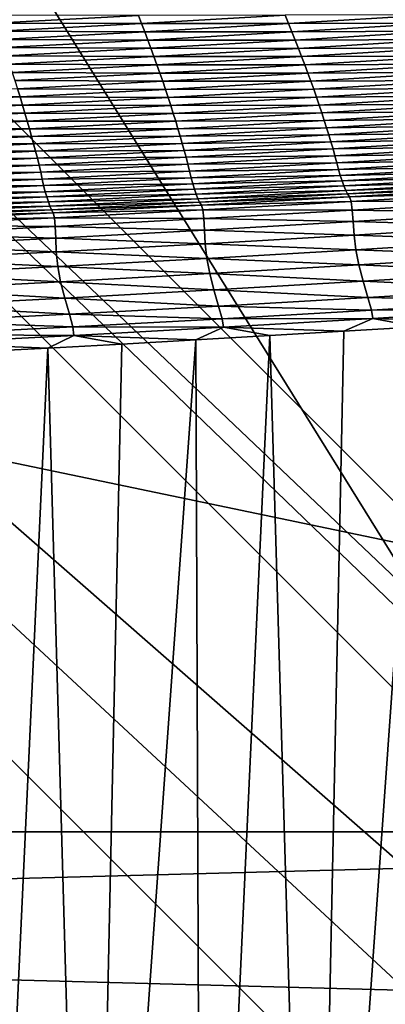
# Model space of a CAD drawing. Extents: x -65 to 446, y -88 to 1318.
# Tile 120 of 229: x 53 to 53.571, y -22.969 to -21.433. Entities that reach past the tile are written whole.
import ezdxf

# ---------------------------------------------------------------- set-up
doc = ezdxf.new("R2010")
doc.units = 0
doc.header["$LTSCALE"] = 65.185185
for name, color, linetype in [('1033', 7, 'CONTINUOUS'), ('1078', 7, 'CONTINUOUS'), ('1084', 7, 'CONTINUOUS'), ('1092', 7, 'CONTINUOUS'), ('1151', 7, 'CONTINUOUS'), ('1154', 7, 'CONTINUOUS'), ('1155', 7, 'CONTINUOUS'), ('1197', 7, 'CONTINUOUS'), ('1210', 7, 'CONTINUOUS'), ('1220', 7, 'CONTINUOUS'), ('1260', 7, 'CONTINUOUS'), ('1442', 7, 'CONTINUOUS'), ('1446', 7, 'CONTINUOUS'), ('1499', 7, 'CONTINUOUS'), ('1507', 7, 'CONTINUOUS'), ('1517', 7, 'CONTINUOUS'), ('1537', 7, 'CONTINUOUS'), ('1538', 7, 'CONTINUOUS'), ('922', 7, 'CONTINUOUS')]:
    doc.layers.add(name, color=color, linetype=linetype)

msp = doc.modelspace()

# ---------------------------------------------------------------- linework, layer by layer
at = {"layer": '1033', "color": 7, "linetype": 'CONTINUOUS'}
for points in [[(50.0001, -21.1, -14.45), (53.5, -24.6, -14.45), (50.0002, -21.6, -14.45), (50.0001, -21.1, -14.45)], [(50.0002, -21.6, -14.45), (53.5, -24.6, -14.45), (53, -24.6, -14.45), (50.0002, -21.6, -14.45)]]:
    msp.add_3dface(points, dxfattribs=at)
at = {"layer": '1078', "color": 7, "linetype": 'CONTINUOUS'}
msp.add_3dface([(49.9999, -21.1, -13.45), (53, -24.6, -13.45), (53.5, -24.6, -13.45), (49.9999, -21.1, -13.45)], dxfattribs=at)
at = {"layer": '1084', "color": 7, "linetype": 'CONTINUOUS'}
for points in [[(50, -16.5, 13.9), (50, -32.2574, 13.9), (59.8285, -32.3284, 9.8298), (50, -16.5, 13.9)], [(59.8288, -16.5, 9.8288), (50, -16.5, 13.9), (59.8285, -32.3284, 9.8298), (59.8288, -16.5, 9.8288)]]:
    msp.add_3dface(points, dxfattribs=at)
at = {"layer": '1092', "color": 7, "linetype": 'CONTINUOUS'}
for points in [[(49.9981, -18.6, -16), (55.2099, -21.624, -15.128), (50, -18.6, -17), (49.9981, -18.6, -16)], [(50, -18.6, -17), (55.2099, -21.624, -15.128), (56, -24.6, -17), (50, -18.6, -17)]]:
    msp.add_3dface(points, dxfattribs=at)
at = {"layer": '1151', "color": 7, "linetype": 'CONTINUOUS'}
msp.add_3dface([(50.0003, -19.6, -18), (55, -24.6, -18), (51.45, -23.2225, -18), (50.0003, -19.6, -18)], dxfattribs=at)
at = {"layer": '1154', "color": 7, "linetype": 'CONTINUOUS'}
for points in [[(50, -18.8929, -17.7071), (55.7071, -24.6, -17.7071), (50.0003, -19.6, -18), (50, -18.8929, -17.7071)], [(50.0003, -19.6, -18), (55.7071, -24.6, -17.7071), (55.3827, -24.6, -17.9239), (50.0003, -19.6, -18)], [(55, -24.6, -18), (50.0003, -19.6, -18), (55.3827, -24.6, -17.9239), (55, -24.6, -18)]]:
    msp.add_3dface(points, dxfattribs=at)
at = {"layer": '1155', "color": 7, "linetype": 'CONTINUOUS'}
for points in [[(50, -18.6, -17), (56, -24.6, -17), (50, -18.8929, -17.7071), (50, -18.6, -17)], [(56, -24.6, -17), (55.9239, -24.6, -17.3827), (50, -18.8929, -17.7071), (56, -24.6, -17)], [(55.9239, -24.6, -17.3827), (55.7071, -24.6, -17.7071), (50, -18.8929, -17.7071), (55.9239, -24.6, -17.3827)]]:
    msp.add_3dface(points, dxfattribs=at)
at = {"layer": '1197', "color": 7, "linetype": 'CONTINUOUS'}
for points in [[(49.9999, -21.1, -13.45), (53.5, -24.6, -13.45), (49.9998, -21.1, -12.6), (49.9999, -21.1, -13.45)], [(53.5, -24.6, -13.45), (53.5, -24.6, -12.1041), (49.9998, -21.1, -12.6), (53.5, -24.6, -13.45)]]:
    msp.add_3dface(points, dxfattribs=at)
at = {"layer": '1210', "color": 7, "linetype": 'CONTINUOUS'}
msp.add_3dface([(49.9999, -21.1, -15.95), (51.45, -23.2225, -15.95), (53.5, -24.6, -15.95), (49.9999, -21.1, -15.95)], dxfattribs=at)
at = {"layer": '1220', "color": 7, "linetype": 'CONTINUOUS'}
msp.add_3dface([(53.5, -24.6, -12.1041), (50.0003, -28.1, -12.6), (49.9998, -21.1, -12.6), (53.5, -24.6, -12.1041)], dxfattribs=at)
at = {"layer": '1260', "color": 7, "linetype": 'CONTINUOUS'}
for points in [[(49.9999, -21.1, -15.95), (53.5, -24.6, -15.95), (50.0001, -21.1, -14.45), (49.9999, -21.1, -15.95)], [(53.5, -24.6, -15.95), (53.5, -24.6, -14.45), (50.0001, -21.1, -14.45), (53.5, -24.6, -15.95)]]:
    msp.add_3dface(points, dxfattribs=at)
at = {"layer": '1442', "color": 7, "linetype": 'CONTINUOUS'}
for points in [[(53.1858, -21.4263, 15.8397), (52.9572, -21.4259, 15.8639), (52.9619, -21.4383, 15.8885), (53.1858, -21.4263, 15.8397)], [(53.1858, -21.4263, 15.8397), (52.9619, -21.4383, 15.8885), (53.1907, -21.4389, 15.8644), (53.1858, -21.4263, 15.8397)], [(53.4146, -21.4261, 15.8122), (53.1858, -21.4263, 15.8397), (53.1907, -21.4389, 15.8644), (53.4146, -21.4261, 15.8122)], [(53.4146, -21.4261, 15.8122), (53.1907, -21.4389, 15.8644), (53.4199, -21.4389, 15.8369), (53.4146, -21.4261, 15.8122)], [(53.6437, -21.4251, 15.7813), (53.4146, -21.4261, 15.8122), (53.4199, -21.4389, 15.8369), (53.6437, -21.4251, 15.7813)], [(53.6437, -21.4251, 15.7813), (53.4199, -21.4389, 15.8369), (53.6492, -21.4381, 15.806), (53.6437, -21.4251, 15.7813)], [(53.1907, -21.4389, 15.8644), (52.9619, -21.4383, 15.8885), (52.9665, -21.4509, 15.9129), (53.1907, -21.4389, 15.8644)], [(53.1907, -21.4389, 15.8644), (52.9665, -21.4509, 15.9129), (53.1956, -21.4517, 15.8889), (53.1907, -21.4389, 15.8644)], [(53.4199, -21.4389, 15.8369), (53.1907, -21.4389, 15.8644), (53.1956, -21.4517, 15.8889), (53.4199, -21.4389, 15.8369)], [(53.4199, -21.4389, 15.8369), (53.1956, -21.4517, 15.8889), (53.425, -21.4518, 15.8614), (53.4199, -21.4389, 15.8369)], [(53.6492, -21.4381, 15.806), (53.4199, -21.4389, 15.8369), (53.425, -21.4518, 15.8614), (53.6492, -21.4381, 15.806)], [(53.6492, -21.4381, 15.806), (53.425, -21.4518, 15.8614), (53.6547, -21.451, 15.8305), (53.6492, -21.4381, 15.806)], [(53.1956, -21.4517, 15.8889), (52.9665, -21.4509, 15.9129), (52.9711, -21.4636, 15.9371), (53.1956, -21.4517, 15.8889)], [(53.1956, -21.4517, 15.8889), (52.9711, -21.4636, 15.9371), (53.2005, -21.4646, 15.9131), (53.1956, -21.4517, 15.8889)], [(53.425, -21.4518, 15.8614), (53.1956, -21.4517, 15.8889), (53.2005, -21.4646, 15.9131), (53.425, -21.4518, 15.8614)], [(53.425, -21.4518, 15.8614), (53.2005, -21.4646, 15.9131), (53.4302, -21.4647, 15.8856), (53.425, -21.4518, 15.8614)], [(53.6547, -21.451, 15.8305), (53.425, -21.4518, 15.8614), (53.4302, -21.4647, 15.8856), (53.6547, -21.451, 15.8305)], [(53.6547, -21.451, 15.8305), (53.4302, -21.4647, 15.8856), (53.6601, -21.4639, 15.8546), (53.6547, -21.451, 15.8305)], [(53.2005, -21.4646, 15.9131), (52.9711, -21.4636, 15.9371), (52.9755, -21.4764, 15.961), (53.2005, -21.4646, 15.9131)], [(53.2005, -21.4646, 15.9131), (52.9755, -21.4764, 15.961), (53.2052, -21.4775, 15.9369), (53.2005, -21.4646, 15.9131)], [(53.4302, -21.4647, 15.8856), (53.2005, -21.4646, 15.9131), (53.2052, -21.4775, 15.9369), (53.4302, -21.4647, 15.8856)], [(53.4302, -21.4647, 15.8856), (53.2052, -21.4775, 15.9369), (53.4352, -21.4776, 15.9094), (53.4302, -21.4647, 15.8856)], [(53.6601, -21.4639, 15.8546), (53.4302, -21.4647, 15.8856), (53.4352, -21.4776, 15.9094), (53.6601, -21.4639, 15.8546)], [(53.6601, -21.4639, 15.8546), (53.4352, -21.4776, 15.9094), (53.6655, -21.4768, 15.8783), (53.6601, -21.4639, 15.8546)], [(53.2052, -21.4775, 15.9369), (52.9755, -21.4764, 15.961), (52.9799, -21.4893, 15.9845), (53.2052, -21.4775, 15.9369)], [(53.2052, -21.4775, 15.9369), (52.9799, -21.4893, 15.9845), (53.2099, -21.4904, 15.9604), (53.2052, -21.4775, 15.9369)], [(53.2099, -21.4904, 15.9604), (52.9799, -21.4893, 15.9845), (52.9843, -21.5022, 16.0075), (53.2099, -21.4904, 15.9604)], [(53.4352, -21.4776, 15.9094), (53.2052, -21.4775, 15.9369), (53.2099, -21.4904, 15.9604), (53.4352, -21.4776, 15.9094)], [(53.4352, -21.4776, 15.9094), (53.2099, -21.4904, 15.9604), (53.4402, -21.4905, 15.9327), (53.4352, -21.4776, 15.9094)], [(53.6655, -21.4768, 15.8783), (53.4352, -21.4776, 15.9094), (53.4402, -21.4905, 15.9327), (53.6655, -21.4768, 15.8783)], [(53.6655, -21.4768, 15.8783), (53.4402, -21.4905, 15.9327), (53.6707, -21.4896, 15.9014), (53.6655, -21.4768, 15.8783)], [(53.6707, -21.4896, 15.9014), (53.4402, -21.4905, 15.9327), (53.4451, -21.5033, 15.9555), (53.6707, -21.4896, 15.9014)], [(53.6707, -21.4896, 15.9014), (53.4451, -21.5033, 15.9555), (53.6758, -21.5024, 15.9239), (53.6707, -21.4896, 15.9014)], [(53.2099, -21.4904, 15.9604), (52.9843, -21.5022, 16.0075), (53.2146, -21.5032, 15.9834), (53.2099, -21.4904, 15.9604)], [(53.2146, -21.5032, 15.9834), (52.9843, -21.5022, 16.0075), (52.9886, -21.5151, 16.0301), (53.2146, -21.5032, 15.9834)], [(53.2146, -21.5032, 15.9834), (52.9886, -21.5151, 16.0301), (53.2191, -21.5161, 16.0058), (53.2146, -21.5032, 15.9834)], [(53.4402, -21.4905, 15.9327), (53.2099, -21.4904, 15.9604), (53.2146, -21.5032, 15.9834), (53.4402, -21.4905, 15.9327)], [(53.4402, -21.4905, 15.9327), (53.2146, -21.5032, 15.9834), (53.4451, -21.5033, 15.9555), (53.4402, -21.4905, 15.9327)], [(53.4451, -21.5033, 15.9555), (53.2146, -21.5032, 15.9834), (53.2191, -21.5161, 16.0058), (53.4451, -21.5033, 15.9555)], [(53.4451, -21.5033, 15.9555), (53.2191, -21.5161, 16.0058), (53.4499, -21.5161, 15.9777), (53.4451, -21.5033, 15.9555)], [(53.6758, -21.5024, 15.9239), (53.4451, -21.5033, 15.9555), (53.4499, -21.5161, 15.9777), (53.6758, -21.5024, 15.9239)], [(53.6758, -21.5024, 15.9239), (53.4499, -21.5161, 15.9777), (53.6808, -21.515, 15.9457), (53.6758, -21.5024, 15.9239)], [(53.2191, -21.5161, 16.0058), (52.9886, -21.5151, 16.0301), (52.9928, -21.5279, 16.0522), (53.2191, -21.5161, 16.0058)], [(53.2191, -21.5161, 16.0058), (52.9928, -21.5279, 16.0522), (53.2236, -21.5289, 16.0276), (53.2191, -21.5161, 16.0058)], [(53.4499, -21.5161, 15.9777), (53.2191, -21.5161, 16.0058), (53.2236, -21.5289, 16.0276), (53.4499, -21.5161, 15.9777)], [(53.4499, -21.5161, 15.9777), (53.2236, -21.5289, 16.0276), (53.4545, -21.5288, 15.9992), (53.4499, -21.5161, 15.9777)], [(53.6808, -21.515, 15.9457), (53.4499, -21.5161, 15.9777), (53.4545, -21.5288, 15.9992), (53.6808, -21.515, 15.9457)], [(53.6808, -21.515, 15.9457), (53.4545, -21.5288, 15.9992), (53.6857, -21.5276, 15.9667), (53.6808, -21.515, 15.9457)], [(53.2236, -21.5289, 16.0276), (52.9928, -21.5279, 16.0522), (52.9969, -21.5407, 16.0736), (53.2236, -21.5289, 16.0276)], [(53.2236, -21.5289, 16.0276), (52.9969, -21.5407, 16.0736), (53.2279, -21.5416, 16.0487), (53.2236, -21.5289, 16.0276)], [(53.4545, -21.5288, 15.9992), (53.2236, -21.5289, 16.0276), (53.2279, -21.5416, 16.0487), (53.4545, -21.5288, 15.9992)], [(53.4545, -21.5288, 15.9992), (53.2279, -21.5416, 16.0487), (53.4591, -21.5414, 16.0199), (53.4545, -21.5288, 15.9992)], [(53.6857, -21.5276, 15.9667), (53.4545, -21.5288, 15.9992), (53.4591, -21.5414, 16.0199), (53.6857, -21.5276, 15.9667)], [(53.6857, -21.5276, 15.9667), (53.4591, -21.5414, 16.0199), (53.6904, -21.54, 15.987), (53.6857, -21.5276, 15.9667)], [(52.9969, -21.5407, 16.0736), (52.77, -21.5517, 16.1156), (53.001, -21.5535, 16.0943), (52.9969, -21.5407, 16.0736)], [(53.2279, -21.5416, 16.0487), (52.9969, -21.5407, 16.0736), (53.001, -21.5535, 16.0943), (53.2279, -21.5416, 16.0487)], [(53.2279, -21.5416, 16.0487), (53.001, -21.5535, 16.0943), (53.2321, -21.5542, 16.0691), (53.2279, -21.5416, 16.0487)], [(53.4591, -21.5414, 16.0199), (53.2279, -21.5416, 16.0487), (53.2321, -21.5542, 16.0691), (53.4591, -21.5414, 16.0199)], [(53.4591, -21.5414, 16.0199), (53.2321, -21.5542, 16.0691), (53.4635, -21.5538, 16.0398), (53.4591, -21.5414, 16.0199)], [(53.6904, -21.54, 15.987), (53.4591, -21.5414, 16.0199), (53.4635, -21.5538, 16.0398), (53.6904, -21.54, 15.987)], [(53.6904, -21.54, 15.987), (53.4635, -21.5538, 16.0398), (53.6949, -21.5523, 16.0063), (53.6904, -21.54, 15.987)], [(53.001, -21.5535, 16.0943), (52.77, -21.5517, 16.1156), (52.7737, -21.5644, 16.1359), (53.001, -21.5535, 16.0943)], [(53.001, -21.5535, 16.0943), (52.7737, -21.5644, 16.1359), (53.0049, -21.5661, 16.1143), (53.001, -21.5535, 16.0943)], [(53.0049, -21.5661, 16.1143), (52.7737, -21.5644, 16.1359), (52.7773, -21.5771, 16.1555), (53.0049, -21.5661, 16.1143)], [(53.0049, -21.5661, 16.1143), (52.7773, -21.5771, 16.1555), (53.0087, -21.5786, 16.1334), (53.0049, -21.5661, 16.1143)], [(53.2321, -21.5542, 16.0691), (53.001, -21.5535, 16.0943), (53.0049, -21.5661, 16.1143), (53.2321, -21.5542, 16.0691)], [(53.2321, -21.5542, 16.0691), (53.0049, -21.5661, 16.1143), (53.2362, -21.5667, 16.0886), (53.2321, -21.5542, 16.0691)], [(53.2362, -21.5667, 16.0886), (53.0049, -21.5661, 16.1143), (53.0087, -21.5786, 16.1334), (53.2362, -21.5667, 16.0886)], [(53.2362, -21.5667, 16.0886), (53.0087, -21.5786, 16.1334), (53.2401, -21.579, 16.1073), (53.2362, -21.5667, 16.0886)], [(53.4635, -21.5538, 16.0398), (53.2321, -21.5542, 16.0691), (53.2362, -21.5667, 16.0886), (53.4635, -21.5538, 16.0398)], [(53.4635, -21.5538, 16.0398), (53.2362, -21.5667, 16.0886), (53.4677, -21.5661, 16.0588), (53.4635, -21.5538, 16.0398)], [(53.4677, -21.5661, 16.0588), (53.2362, -21.5667, 16.0886), (53.2401, -21.579, 16.1073), (53.4677, -21.5661, 16.0588)], [(53.4677, -21.5661, 16.0588), (53.2401, -21.579, 16.1073), (53.4717, -21.5781, 16.0769), (53.4677, -21.5661, 16.0588)], [(53.6949, -21.5523, 16.0063), (53.4635, -21.5538, 16.0398), (53.4677, -21.5661, 16.0588), (53.6949, -21.5523, 16.0063)], [(53.6949, -21.5523, 16.0063), (53.4677, -21.5661, 16.0588), (53.6992, -21.5643, 16.0246), (53.6949, -21.5523, 16.0063)], [(53.6992, -21.5643, 16.0246), (53.4677, -21.5661, 16.0588), (53.4717, -21.5781, 16.0769), (53.6992, -21.5643, 16.0246)], [(53.6992, -21.5643, 16.0246), (53.4717, -21.5781, 16.0769), (53.7033, -21.5761, 16.0419), (53.6992, -21.5643, 16.0246)], [(53.0087, -21.5786, 16.1334), (52.7773, -21.5771, 16.1555), (52.7808, -21.5897, 16.1742), (53.0087, -21.5786, 16.1334)], [(53.0087, -21.5786, 16.1334), (52.7808, -21.5897, 16.1742), (53.0123, -21.591, 16.1517), (53.0087, -21.5786, 16.1334)], [(53.2401, -21.579, 16.1073), (53.0087, -21.5786, 16.1334), (53.0123, -21.591, 16.1517), (53.2401, -21.579, 16.1073)], [(53.2401, -21.579, 16.1073), (53.0123, -21.591, 16.1517), (53.2439, -21.5911, 16.125), (53.2401, -21.579, 16.1073)], [(53.4717, -21.5781, 16.0769), (53.2401, -21.579, 16.1073), (53.2439, -21.5911, 16.125), (53.4717, -21.5781, 16.0769)], [(53.4717, -21.5781, 16.0769), (53.2439, -21.5911, 16.125), (53.4755, -21.59, 16.0939), (53.4717, -21.5781, 16.0769)], [(53.7033, -21.5761, 16.0419), (53.4717, -21.5781, 16.0769), (53.4755, -21.59, 16.0939), (53.7033, -21.5761, 16.0419)], [(53.7033, -21.5761, 16.0419), (53.4755, -21.59, 16.0939), (53.7073, -21.5875, 16.0581), (53.7033, -21.5761, 16.0419)], [(53.0123, -21.591, 16.1517), (52.7808, -21.5897, 16.1742), (52.7842, -21.602, 16.1921), (53.0123, -21.591, 16.1517)], [(53.0123, -21.591, 16.1517), (52.7842, -21.602, 16.1921), (53.0158, -21.6031, 16.1691), (53.0123, -21.591, 16.1517)], [(53.2439, -21.5911, 16.125), (53.0123, -21.591, 16.1517), (53.0158, -21.6031, 16.1691), (53.2439, -21.5911, 16.125)], [(53.2439, -21.5911, 16.125), (53.0158, -21.6031, 16.1691), (53.2474, -21.603, 16.1417), (53.2439, -21.5911, 16.125)], [(53.4755, -21.59, 16.0939), (53.2439, -21.5911, 16.125), (53.2474, -21.603, 16.1417), (53.4755, -21.59, 16.0939)], [(53.4755, -21.59, 16.0939), (53.2474, -21.603, 16.1417), (53.4792, -21.6015, 16.1098), (53.4755, -21.59, 16.0939)], [(53.7073, -21.5875, 16.0581), (53.4755, -21.59, 16.0939), (53.4792, -21.6015, 16.1098), (53.7073, -21.5875, 16.0581)], [(53.7073, -21.5875, 16.0581), (53.4792, -21.6015, 16.1098), (53.711, -21.5987, 16.0731), (53.7073, -21.5875, 16.0581)], [(53.0158, -21.6031, 16.1691), (52.7842, -21.602, 16.1921), (52.7874, -21.6142, 16.2091), (53.0158, -21.6031, 16.1691)], [(53.0158, -21.6031, 16.1691), (52.7874, -21.6142, 16.2091), (53.0191, -21.615, 16.1855), (53.0158, -21.6031, 16.1691)], [(53.2474, -21.603, 16.1417), (53.0158, -21.6031, 16.1691), (53.0191, -21.615, 16.1855), (53.2474, -21.603, 16.1417)], [(53.2474, -21.603, 16.1417), (53.0191, -21.615, 16.1855), (53.2508, -21.6145, 16.1574), (53.2474, -21.603, 16.1417)], [(53.4792, -21.6015, 16.1098), (53.2474, -21.603, 16.1417), (53.2508, -21.6145, 16.1574), (53.4792, -21.6015, 16.1098)], [(53.4792, -21.6015, 16.1098), (53.2508, -21.6145, 16.1574), (53.4827, -21.6127, 16.1246), (53.4792, -21.6015, 16.1098)], [(53.4827, -21.6127, 16.1246), (53.2508, -21.6145, 16.1574), (53.254, -21.6258, 16.1719), (53.4827, -21.6127, 16.1246)], [(53.4827, -21.6127, 16.1246), (53.254, -21.6258, 16.1719), (53.486, -21.6237, 16.1381), (53.4827, -21.6127, 16.1246)], [(53.711, -21.5987, 16.0731), (53.4792, -21.6015, 16.1098), (53.4827, -21.6127, 16.1246), (53.711, -21.5987, 16.0731)], [(53.711, -21.5987, 16.0731), (53.4827, -21.6127, 16.1246), (53.7146, -21.6097, 16.0868), (53.711, -21.5987, 16.0731)], [(53.7146, -21.6097, 16.0868), (53.4827, -21.6127, 16.1246), (53.486, -21.6237, 16.1381), (53.7146, -21.6097, 16.0868)], [(53.7146, -21.6097, 16.0868), (53.486, -21.6237, 16.1381), (53.718, -21.6205, 16.0991), (53.7146, -21.6097, 16.0868)], [(53.0191, -21.615, 16.1855), (52.7874, -21.6142, 16.2091), (52.7904, -21.6262, 16.2251), (53.0191, -21.615, 16.1855)], [(53.0191, -21.615, 16.1855), (52.7904, -21.6262, 16.2251), (53.0222, -21.6266, 16.2008), (53.0191, -21.615, 16.1855)], [(53.0222, -21.6266, 16.2008), (52.7904, -21.6262, 16.2251), (52.7933, -21.6378, 16.2401), (53.0222, -21.6266, 16.2008)], [(53.0222, -21.6266, 16.2008), (52.7933, -21.6378, 16.2401), (53.0252, -21.6379, 16.2151), (53.0222, -21.6266, 16.2008)], [(53.2508, -21.6145, 16.1574), (53.0191, -21.615, 16.1855), (53.0222, -21.6266, 16.2008), (53.2508, -21.6145, 16.1574)], [(53.2508, -21.6145, 16.1574), (53.0222, -21.6266, 16.2008), (53.254, -21.6258, 16.1719), (53.2508, -21.6145, 16.1574)], [(53.254, -21.6258, 16.1719), (53.0222, -21.6266, 16.2008), (53.0252, -21.6379, 16.2151), (53.254, -21.6258, 16.1719)], [(53.254, -21.6258, 16.1719), (53.0252, -21.6379, 16.2151), (53.2571, -21.6368, 16.1852), (53.254, -21.6258, 16.1719)], [(53.486, -21.6237, 16.1381), (53.254, -21.6258, 16.1719), (53.2571, -21.6368, 16.1852), (53.486, -21.6237, 16.1381)], [(53.486, -21.6237, 16.1381), (53.2571, -21.6368, 16.1852), (53.4892, -21.6345, 16.1502), (53.486, -21.6237, 16.1381)], [(53.718, -21.6205, 16.0991), (53.486, -21.6237, 16.1381), (53.4892, -21.6345, 16.1502), (53.718, -21.6205, 16.0991)], [(53.718, -21.6205, 16.0991), (53.4892, -21.6345, 16.1502), (53.7212, -21.6313, 16.1098), (53.718, -21.6205, 16.0991)], [(53.0252, -21.6379, 16.2151), (52.7933, -21.6378, 16.2401), (52.796, -21.6492, 16.254), (53.0252, -21.6379, 16.2151)], [(53.0252, -21.6379, 16.2151), (52.796, -21.6492, 16.254), (53.028, -21.649, 16.2281), (53.0252, -21.6379, 16.2151)], [(53.2571, -21.6368, 16.1852), (53.0252, -21.6379, 16.2151), (53.028, -21.649, 16.2281), (53.2571, -21.6368, 16.1852)], [(53.2571, -21.6368, 16.1852), (53.028, -21.649, 16.2281), (53.26, -21.6476, 16.1971), (53.2571, -21.6368, 16.1852)], [(53.4892, -21.6345, 16.1502), (53.2571, -21.6368, 16.1852), (53.26, -21.6476, 16.1971), (53.4892, -21.6345, 16.1502)], [(53.4892, -21.6345, 16.1502), (53.26, -21.6476, 16.1971), (53.4921, -21.6453, 16.1608), (53.4892, -21.6345, 16.1502)], [(53.7212, -21.6313, 16.1098), (53.4892, -21.6345, 16.1502), (53.4921, -21.6453, 16.1608), (53.7212, -21.6313, 16.1098)], [(53.7212, -21.6313, 16.1098), (53.4921, -21.6453, 16.1608), (53.7243, -21.6422, 16.1188), (53.7212, -21.6313, 16.1098)], [(53.7243, -21.6422, 16.1188), (53.4921, -21.6453, 16.1608), (53.4949, -21.6562, 16.1697), (53.7243, -21.6422, 16.1188)], [(53.7243, -21.6422, 16.1188), (53.4949, -21.6562, 16.1697), (53.7272, -21.6528, 16.1262), (53.7243, -21.6422, 16.1188)], [(53.028, -21.649, 16.2281), (52.796, -21.6492, 16.254), (52.7986, -21.6603, 16.2668), (53.028, -21.649, 16.2281)], [(53.028, -21.649, 16.2281), (52.7986, -21.6603, 16.2668), (53.0307, -21.6599, 16.2398), (53.028, -21.649, 16.2281)], [(53.26, -21.6476, 16.1971), (53.028, -21.649, 16.2281), (53.0307, -21.6599, 16.2398), (53.26, -21.6476, 16.1971)], [(53.26, -21.6476, 16.1971), (53.0307, -21.6599, 16.2398), (53.2627, -21.6585, 16.2076), (53.26, -21.6476, 16.1971)], [(53.2627, -21.6585, 16.2076), (53.0307, -21.6599, 16.2398), (53.0332, -21.6707, 16.2501), (53.2627, -21.6585, 16.2076)], [(53.2627, -21.6585, 16.2076), (53.0332, -21.6707, 16.2501), (53.2653, -21.6693, 16.2164), (53.2627, -21.6585, 16.2076)], [(53.4921, -21.6453, 16.1608), (53.26, -21.6476, 16.1971), (53.2627, -21.6585, 16.2076), (53.4921, -21.6453, 16.1608)], [(53.4921, -21.6453, 16.1608), (53.2627, -21.6585, 16.2076), (53.4949, -21.6562, 16.1697), (53.4921, -21.6453, 16.1608)], [(53.4949, -21.6562, 16.1697), (53.2627, -21.6585, 16.2076), (53.2653, -21.6693, 16.2164), (53.4949, -21.6562, 16.1697)], [(53.4949, -21.6562, 16.1697), (53.2653, -21.6693, 16.2164), (53.4976, -21.6667, 16.177), (53.4949, -21.6562, 16.1697)], [(53.7272, -21.6528, 16.1262), (53.4949, -21.6562, 16.1697), (53.4976, -21.6667, 16.177), (53.7272, -21.6528, 16.1262)], [(53.7272, -21.6528, 16.1262), (53.4976, -21.6667, 16.177), (53.7303, -21.6624, 16.1321), (53.7272, -21.6528, 16.1262)], [(53.0307, -21.6599, 16.2398), (52.7986, -21.6603, 16.2668), (52.8011, -21.6712, 16.2783), (53.0307, -21.6599, 16.2398)], [(53.0307, -21.6599, 16.2398), (52.8011, -21.6712, 16.2783), (53.0332, -21.6707, 16.2501), (53.0307, -21.6599, 16.2398)], [(53.0332, -21.6707, 16.2501), (52.8011, -21.6712, 16.2783), (52.8034, -21.6821, 16.2884), (53.0332, -21.6707, 16.2501)], [(53.0332, -21.6707, 16.2501), (52.8034, -21.6821, 16.2884), (53.0355, -21.6815, 16.2588), (53.0332, -21.6707, 16.2501)], [(53.2653, -21.6693, 16.2164), (53.0332, -21.6707, 16.2501), (53.0355, -21.6815, 16.2588), (53.2653, -21.6693, 16.2164)], [(53.2653, -21.6693, 16.2164), (53.0355, -21.6815, 16.2588), (53.2678, -21.6797, 16.2237), (53.2653, -21.6693, 16.2164)], [(53.4976, -21.6667, 16.177), (53.2653, -21.6693, 16.2164), (53.2678, -21.6797, 16.2237), (53.4976, -21.6667, 16.177)], [(53.4976, -21.6667, 16.177), (53.2678, -21.6797, 16.2237), (53.5004, -21.6762, 16.183), (53.4976, -21.6667, 16.177)], [(53.7303, -21.6624, 16.1321), (53.4976, -21.6667, 16.177), (53.5004, -21.6762, 16.183), (53.7303, -21.6624, 16.1321)], [(53.7303, -21.6624, 16.1321), (53.5004, -21.6762, 16.183), (53.7334, -21.6707, 16.1364), (53.7303, -21.6624, 16.1321)], [(53.7334, -21.6707, 16.1364), (53.5004, -21.6762, 16.183), (53.5034, -21.6845, 16.1873), (53.7334, -21.6707, 16.1364)], [(53.7334, -21.6707, 16.1364), (53.5034, -21.6845, 16.1873), (53.7365, -21.6786, 16.1364), (53.7334, -21.6707, 16.1364)], [(53.0355, -21.6815, 16.2588), (52.8034, -21.6821, 16.2884), (52.8056, -21.6928, 16.297), (53.0355, -21.6815, 16.2588)], [(53.0355, -21.6815, 16.2588), (52.8056, -21.6928, 16.297), (53.0378, -21.6918, 16.266), (53.0355, -21.6815, 16.2588)], [(53.2678, -21.6797, 16.2237), (53.0355, -21.6815, 16.2588), (53.0378, -21.6918, 16.266), (53.2678, -21.6797, 16.2237)], [(53.2678, -21.6797, 16.2237), (53.0378, -21.6918, 16.266), (53.2704, -21.6891, 16.2296), (53.2678, -21.6797, 16.2237)], [(53.2704, -21.6891, 16.2296), (53.0378, -21.6918, 16.266), (53.0402, -21.7012, 16.2719), (53.2704, -21.6891, 16.2296)], [(53.2704, -21.6891, 16.2296), (53.0402, -21.7012, 16.2719), (53.2731, -21.6973, 16.2339), (53.2704, -21.6891, 16.2296)], [(53.5004, -21.6762, 16.183), (53.2678, -21.6797, 16.2237), (53.2704, -21.6891, 16.2296), (53.5004, -21.6762, 16.183)], [(53.5004, -21.6762, 16.183), (53.2704, -21.6891, 16.2296), (53.5034, -21.6845, 16.1873), (53.5004, -21.6762, 16.183)], [(53.5034, -21.6845, 16.1873), (53.2704, -21.6891, 16.2296), (53.2731, -21.6973, 16.2339), (53.5034, -21.6845, 16.1873)], [(53.5034, -21.6845, 16.1873), (53.2731, -21.6973, 16.2339), (53.5063, -21.6922, 16.1875), (53.5034, -21.6845, 16.1873)], [(53.7365, -21.6786, 16.1364), (53.5034, -21.6845, 16.1873), (53.5063, -21.6922, 16.1875), (53.7365, -21.6786, 16.1364)], [(53.7365, -21.6786, 16.1364), (53.5063, -21.6922, 16.1875), (53.7395, -21.686, 16.1316), (53.7365, -21.6786, 16.1364)], [(53.7395, -21.686, 16.1316), (53.5063, -21.6922, 16.1875), (53.509, -21.6995, 16.1831), (53.7395, -21.686, 16.1316)], [(53.7395, -21.686, 16.1316), (53.509, -21.6995, 16.1831), (53.7426, -21.6912, 16.1283), (53.7395, -21.686, 16.1316)], [(53.0378, -21.6918, 16.266), (52.8056, -21.6928, 16.297), (52.8077, -21.703, 16.3041), (53.0378, -21.6918, 16.266)], [(53.0378, -21.6918, 16.266), (52.8077, -21.703, 16.3041), (53.0402, -21.7012, 16.2719), (53.0378, -21.6918, 16.266)], [(53.0402, -21.7012, 16.2719), (52.8077, -21.703, 16.3041), (52.8099, -21.7123, 16.31), (53.0402, -21.7012, 16.2719)], [(53.0402, -21.7012, 16.2719), (52.8099, -21.7123, 16.31), (53.0427, -21.7093, 16.2763), (53.0402, -21.7012, 16.2719)], [(53.2731, -21.6973, 16.2339), (53.0402, -21.7012, 16.2719), (53.0427, -21.7093, 16.2763), (53.2731, -21.6973, 16.2339)], [(53.2731, -21.6973, 16.2339), (53.0427, -21.7093, 16.2763), (53.2758, -21.7049, 16.2344), (53.2731, -21.6973, 16.2339)], [(53.2758, -21.7049, 16.2344), (53.0427, -21.7093, 16.2763), (53.0452, -21.7168, 16.277), (53.2758, -21.7049, 16.2344)], [(53.2758, -21.7049, 16.2344), (53.0452, -21.7168, 16.277), (53.2784, -21.7122, 16.2304), (53.2758, -21.7049, 16.2344)], [(53.5063, -21.6922, 16.1875), (53.2731, -21.6973, 16.2339), (53.2758, -21.7049, 16.2344), (53.5063, -21.6922, 16.1875)], [(53.5063, -21.6922, 16.1875), (53.2758, -21.7049, 16.2344), (53.509, -21.6995, 16.1831), (53.5063, -21.6922, 16.1875)], [(53.509, -21.6995, 16.1831), (53.2758, -21.7049, 16.2344), (53.2784, -21.7122, 16.2304), (53.509, -21.6995, 16.1831)], [(53.509, -21.6995, 16.1831), (53.2784, -21.7122, 16.2304), (53.5119, -21.7048, 16.1802), (53.509, -21.6995, 16.1831)], [(53.5119, -21.7048, 16.1802), (53.2784, -21.7122, 16.2304), (53.281, -21.7176, 16.2278), (53.5119, -21.7048, 16.1802)], [(53.5119, -21.7048, 16.1802), (53.281, -21.7176, 16.2278), (53.5149, -21.7093, 16.183), (53.5119, -21.7048, 16.1802)], [(53.7426, -21.6912, 16.1283), (53.509, -21.6995, 16.1831), (53.5119, -21.7048, 16.1802), (53.7426, -21.6912, 16.1283)], [(53.7426, -21.6912, 16.1283), (53.5119, -21.7048, 16.1802), (53.7459, -21.6955, 16.131), (53.7426, -21.6912, 16.1283)], [(53.7459, -21.6955, 16.131), (53.5119, -21.7048, 16.1802), (53.5149, -21.7093, 16.183), (53.7459, -21.6955, 16.131)], [(53.7459, -21.6955, 16.131), (53.5149, -21.7093, 16.183), (53.7487, -21.7027, 16.1358), (53.7459, -21.6955, 16.131)], [(53.7487, -21.7027, 16.1358), (53.5149, -21.7093, 16.183), (53.5175, -21.7167, 16.1879), (53.7487, -21.7027, 16.1358)], [(53.7487, -21.7027, 16.1358), (53.5175, -21.7167, 16.1879), (53.7507, -21.7158, 16.1367), (53.7487, -21.7027, 16.1358)], [(53.0427, -21.7093, 16.2763), (52.8099, -21.7123, 16.31), (52.8122, -21.7204, 16.3144), (53.0427, -21.7093, 16.2763)], [(53.0427, -21.7093, 16.2763), (52.8122, -21.7204, 16.3144), (53.0452, -21.7168, 16.277), (53.0427, -21.7093, 16.2763)], [(53.0452, -21.7168, 16.277), (52.8122, -21.7204, 16.3144), (52.8145, -21.7278, 16.3153), (53.0452, -21.7168, 16.277)], [(53.0452, -21.7168, 16.277), (52.8145, -21.7278, 16.3153), (53.0476, -21.724, 16.2735), (53.0452, -21.7168, 16.277)], [(53.2784, -21.7122, 16.2304), (53.0452, -21.7168, 16.277), (53.0476, -21.724, 16.2735), (53.2784, -21.7122, 16.2304)], [(53.2784, -21.7122, 16.2304), (53.0476, -21.724, 16.2735), (53.281, -21.7176, 16.2278), (53.2784, -21.7122, 16.2304)], [(53.281, -21.7176, 16.2278), (53.0476, -21.724, 16.2735), (53.05, -21.7295, 16.2712), (53.281, -21.7176, 16.2278)], [(53.281, -21.7176, 16.2278), (53.05, -21.7295, 16.2712), (53.2838, -21.7222, 16.2308), (53.281, -21.7176, 16.2278)], [(53.5149, -21.7093, 16.183), (53.281, -21.7176, 16.2278), (53.2838, -21.7222, 16.2308), (53.5149, -21.7093, 16.183)], [(53.5149, -21.7093, 16.183), (53.2838, -21.7222, 16.2308), (53.5175, -21.7167, 16.1879), (53.5149, -21.7093, 16.183)], [(53.5175, -21.7167, 16.1879), (53.2838, -21.7222, 16.2308), (53.2861, -21.7298, 16.2357), (53.5175, -21.7167, 16.1879)], [(53.5175, -21.7167, 16.1879), (53.2861, -21.7298, 16.2357), (53.5192, -21.7299, 16.1891), (53.5175, -21.7167, 16.1879)], [(53.7507, -21.7158, 16.1367), (53.5175, -21.7167, 16.1879), (53.5192, -21.7299, 16.1891), (53.7507, -21.7158, 16.1367)], [(53.7507, -21.7158, 16.1367), (53.5192, -21.7299, 16.1891), (53.7523, -21.7337, 16.1337), (53.7507, -21.7158, 16.1367)], [(53.0476, -21.724, 16.2735), (52.8145, -21.7278, 16.3153), (52.8167, -21.7349, 16.3123), (53.0476, -21.724, 16.2735)], [(53.0476, -21.724, 16.2735), (52.8167, -21.7349, 16.3123), (53.05, -21.7295, 16.2712), (53.0476, -21.724, 16.2735)], [(53.05, -21.7295, 16.2712), (52.8167, -21.7349, 16.3123), (52.8189, -21.7405, 16.3104), (53.05, -21.7295, 16.2712)], [(53.05, -21.7295, 16.2712), (52.8189, -21.7405, 16.3104), (53.0525, -21.7343, 16.2743), (53.05, -21.7295, 16.2712)], [(53.0525, -21.7343, 16.2743), (52.8189, -21.7405, 16.3104), (52.8212, -21.7456, 16.3136), (53.0525, -21.7343, 16.2743)], [(53.0525, -21.7343, 16.2743), (52.8212, -21.7456, 16.3136), (53.0546, -21.7422, 16.2793), (53.0525, -21.7343, 16.2743)], [(53.2838, -21.7222, 16.2308), (53.05, -21.7295, 16.2712), (53.0525, -21.7343, 16.2743), (53.2838, -21.7222, 16.2308)], [(53.2838, -21.7222, 16.2308), (53.0525, -21.7343, 16.2743), (53.2861, -21.7298, 16.2357), (53.2838, -21.7222, 16.2308)], [(53.2861, -21.7298, 16.2357), (53.0525, -21.7343, 16.2743), (53.0546, -21.7422, 16.2793), (53.2861, -21.7298, 16.2357)], [(53.2861, -21.7298, 16.2357), (53.0546, -21.7422, 16.2793), (53.2876, -21.7432, 16.2372), (53.2861, -21.7298, 16.2357)], [(53.5192, -21.7299, 16.1891), (53.2861, -21.7298, 16.2357), (53.2876, -21.7432, 16.2372), (53.5192, -21.7299, 16.1891)], [(53.5192, -21.7299, 16.1891), (53.2876, -21.7432, 16.2372), (53.5205, -21.7479, 16.1866), (53.5192, -21.7299, 16.1891)], [(53.7523, -21.7337, 16.1337), (53.5192, -21.7299, 16.1891), (53.5205, -21.7479, 16.1866), (53.7523, -21.7337, 16.1337)], [(53.7523, -21.7337, 16.1337), (53.5205, -21.7479, 16.1866), (53.754, -21.7547, 16.1279), (53.7523, -21.7337, 16.1337)], [(53.0546, -21.7422, 16.2793), (52.8212, -21.7456, 16.3136), (52.823, -21.7537, 16.3186), (53.0546, -21.7422, 16.2793)], [(53.0546, -21.7422, 16.2793), (52.823, -21.7537, 16.3186), (53.0558, -21.7557, 16.2811), (53.0546, -21.7422, 16.2793)], [(53.2876, -21.7432, 16.2372), (53.0546, -21.7422, 16.2793), (53.0558, -21.7557, 16.2811), (53.2876, -21.7432, 16.2372)], [(53.2876, -21.7432, 16.2372), (53.0558, -21.7557, 16.2811), (53.2886, -21.7613, 16.2353), (53.2876, -21.7432, 16.2372)], [(53.5205, -21.7479, 16.1866), (53.2876, -21.7432, 16.2372), (53.2886, -21.7613, 16.2353), (53.5205, -21.7479, 16.1866)], [(53.5205, -21.7479, 16.1866), (53.2886, -21.7613, 16.2353), (53.522, -21.769, 16.1814), (53.5205, -21.7479, 16.1866)], [(53.754, -21.7547, 16.1279), (53.5205, -21.7479, 16.1866), (53.522, -21.769, 16.1814), (53.754, -21.7547, 16.1279)], [(53.0558, -21.7557, 16.2811), (52.823, -21.7537, 16.3186), (52.824, -21.7674, 16.3207), (53.0558, -21.7557, 16.2811)], [(53.0558, -21.7557, 16.2811), (52.824, -21.7674, 16.3207), (53.0566, -21.7739, 16.2797), (53.0558, -21.7557, 16.2811)], [(53.2886, -21.7613, 16.2353), (53.0558, -21.7557, 16.2811), (53.0566, -21.7739, 16.2797), (53.2886, -21.7613, 16.2353)], [(53.2886, -21.7613, 16.2353), (53.0566, -21.7739, 16.2797), (53.2898, -21.7825, 16.2309), (53.2886, -21.7613, 16.2353)], [(53.522, -21.769, 16.1814), (53.2886, -21.7613, 16.2353), (53.2898, -21.7825, 16.2309), (53.522, -21.769, 16.1814)], [(53.754, -21.7547, 16.1279), (53.522, -21.769, 16.1814), (53.7569, -21.7774, 16.1192), (53.754, -21.7547, 16.1279)], [(53.0566, -21.7739, 16.2797), (52.824, -21.7674, 16.3207), (52.8245, -21.7857, 16.32), (53.0566, -21.7739, 16.2797)], [(53.0566, -21.7739, 16.2797), (52.8245, -21.7857, 16.32), (53.0576, -21.7951, 16.2761), (53.0566, -21.7739, 16.2797)], [(53.2898, -21.7825, 16.2309), (53.0566, -21.7739, 16.2797), (53.0576, -21.7951, 16.2761), (53.2898, -21.7825, 16.2309)], [(53.522, -21.769, 16.1814), (53.2898, -21.7825, 16.2309), (53.5247, -21.7917, 16.1736), (53.522, -21.769, 16.1814)], [(53.7569, -21.7774, 16.1192), (53.522, -21.769, 16.1814), (53.5247, -21.7917, 16.1736), (53.7569, -21.7774, 16.1192)], [(53.7569, -21.7774, 16.1192), (53.5247, -21.7917, 16.1736), (53.7618, -21.801, 16.1043), (53.7569, -21.7774, 16.1192)], [(53.0576, -21.7951, 16.2761), (52.8245, -21.7857, 16.32), (52.8253, -21.807, 16.3171), (53.0576, -21.7951, 16.2761)], [(53.0576, -21.7951, 16.2761), (52.8253, -21.807, 16.3171), (53.0599, -21.8181, 16.2699), (53.0576, -21.7951, 16.2761)], [(53.2898, -21.7825, 16.2309), (53.0576, -21.7951, 16.2761), (53.2923, -21.8053, 16.2238), (53.2898, -21.7825, 16.2309)], [(53.2923, -21.8053, 16.2238), (53.0576, -21.7951, 16.2761), (53.0599, -21.8181, 16.2699), (53.2923, -21.8053, 16.2238)], [(53.5247, -21.7917, 16.1736), (53.2898, -21.7825, 16.2309), (53.2923, -21.8053, 16.2238), (53.5247, -21.7917, 16.1736)], [(53.5247, -21.7917, 16.1736), (53.2923, -21.8053, 16.2238), (53.5294, -21.8154, 16.1598), (53.5247, -21.7917, 16.1736)], [(53.7618, -21.801, 16.1043), (53.5247, -21.7917, 16.1736), (53.5294, -21.8154, 16.1598), (53.7618, -21.801, 16.1043)], [(53.0599, -21.8181, 16.2699), (52.8253, -21.807, 16.3171), (52.8274, -21.8301, 16.3119), (53.0599, -21.8181, 16.2699)], [(53.2923, -21.8053, 16.2238), (53.0599, -21.8181, 16.2699), (53.2968, -21.829, 16.2111), (53.2923, -21.8053, 16.2238)], [(53.5294, -21.8154, 16.1598), (53.2923, -21.8053, 16.2238), (53.2968, -21.829, 16.2111), (53.5294, -21.8154, 16.1598)], [(53.7618, -21.801, 16.1043), (53.5294, -21.8154, 16.1598), (53.7687, -21.8265, 16.0733), (53.7618, -21.801, 16.1043)], [(53.0599, -21.8181, 16.2699), (52.8274, -21.8301, 16.3119), (53.0642, -21.8419, 16.2584), (53.0599, -21.8181, 16.2699)], [(53.2968, -21.829, 16.2111), (53.0599, -21.8181, 16.2699), (53.0642, -21.8419, 16.2584), (53.2968, -21.829, 16.2111)], [(53.5294, -21.8154, 16.1598), (53.2968, -21.829, 16.2111), (53.5362, -21.8408, 16.1305), (53.5294, -21.8154, 16.1598)], [(53.7687, -21.8265, 16.0733), (53.5294, -21.8154, 16.1598), (53.5362, -21.8408, 16.1305), (53.7687, -21.8265, 16.0733)], [(53.7687, -21.8265, 16.0733), (53.5362, -21.8408, 16.1305), (53.7761, -21.8522, 16.0259), (53.7687, -21.8265, 16.0733)], [(53.0642, -21.8419, 16.2584), (52.8274, -21.8301, 16.3119), (52.8316, -21.8539, 16.3016), (53.0642, -21.8419, 16.2584)], [(53.0642, -21.8419, 16.2584), (52.8316, -21.8539, 16.3016), (53.0708, -21.8671, 16.2329), (53.0642, -21.8419, 16.2584)], [(53.2968, -21.829, 16.2111), (53.0642, -21.8419, 16.2584), (53.3035, -21.8544, 16.1837), (53.2968, -21.829, 16.2111)], [(53.3035, -21.8544, 16.1837), (53.0642, -21.8419, 16.2584), (53.0708, -21.8671, 16.2329), (53.3035, -21.8544, 16.1837)], [(53.5362, -21.8408, 16.1305), (53.2968, -21.829, 16.2111), (53.3035, -21.8544, 16.1837), (53.5362, -21.8408, 16.1305)], [(53.5362, -21.8408, 16.1305), (53.3035, -21.8544, 16.1837), (53.5435, -21.8663, 16.0855), (53.5362, -21.8408, 16.1305)], [(53.7761, -21.8522, 16.0259), (53.5362, -21.8408, 16.1305), (53.5435, -21.8663, 16.0855), (53.7761, -21.8522, 16.0259)], [(53.0708, -21.8671, 16.2329), (52.8316, -21.8539, 16.3016), (52.8381, -21.8791, 16.2781), (53.0708, -21.8671, 16.2329)], [(53.3035, -21.8544, 16.1837), (53.0708, -21.8671, 16.2329), (53.3108, -21.8797, 16.1412), (53.3035, -21.8544, 16.1837)], [(53.5435, -21.8663, 16.0855), (53.3035, -21.8544, 16.1837), (53.3108, -21.8797, 16.1412), (53.5435, -21.8663, 16.0855)], [(53.7761, -21.8522, 16.0259), (53.5435, -21.8663, 16.0855), (53.7819, -21.8719, 15.9914), (53.7761, -21.8522, 16.0259)], [(53.0708, -21.8671, 16.2329), (52.8381, -21.8791, 16.2781), (53.0781, -21.8922, 16.1931), (53.0708, -21.8671, 16.2329)], [(53.3108, -21.8797, 16.1412), (53.0708, -21.8671, 16.2329), (53.0781, -21.8922, 16.1931), (53.3108, -21.8797, 16.1412)], [(53.5435, -21.8663, 16.0855), (53.3108, -21.8797, 16.1412), (53.5492, -21.886, 16.0527), (53.5435, -21.8663, 16.0855)], [(53.7819, -21.8719, 15.9914), (53.5435, -21.8663, 16.0855), (53.5492, -21.886, 16.0527), (53.7819, -21.8719, 15.9914)], [(53.7819, -21.8719, 15.9914), (53.5492, -21.886, 16.0527), (53.7845, -21.8845, 16.0135), (53.7819, -21.8719, 15.9914)], [(53.0781, -21.8922, 16.1931), (52.8381, -21.8791, 16.2781), (52.8453, -21.904, 16.2411), (53.0781, -21.8922, 16.1931)], [(53.3108, -21.8797, 16.1412), (53.0781, -21.8922, 16.1931), (53.3164, -21.8994, 16.1103), (53.3108, -21.8797, 16.1412)], [(53.5492, -21.886, 16.0527), (53.3108, -21.8797, 16.1412), (53.3164, -21.8994, 16.1103), (53.5492, -21.886, 16.0527)], [(53.5492, -21.886, 16.0527), (53.3164, -21.8994, 16.1103), (53.5515, -21.8989, 16.074), (53.5492, -21.886, 16.0527)], [(53.7845, -21.8845, 16.0135), (53.5492, -21.886, 16.0527), (53.5515, -21.8989, 16.074), (53.7845, -21.8845, 16.0135)], [(53.7845, -21.8845, 16.0135), (53.5515, -21.8989, 16.074), (53.7375, -21.9047, 16.0343), (53.7845, -21.8845, 16.0135)], [(53.0781, -21.8922, 16.1931), (52.8453, -21.904, 16.2411), (53.0835, -21.912, 16.1642), (53.0781, -21.8922, 16.1931)], [(53.0835, -21.912, 16.1642), (52.8453, -21.904, 16.2411), (52.8506, -21.9238, 16.2143), (53.0835, -21.912, 16.1642)], [(53.3164, -21.8994, 16.1103), (53.0781, -21.8922, 16.1931), (53.0835, -21.912, 16.1642), (53.3164, -21.8994, 16.1103)], [(53.3164, -21.8994, 16.1103), (53.0835, -21.912, 16.1642), (53.3183, -21.9127, 16.1307), (53.3164, -21.8994, 16.1103)], [(53.5515, -21.8989, 16.074), (53.3164, -21.8994, 16.1103), (53.3183, -21.9127, 16.1307), (53.5515, -21.8989, 16.074)], [(53.5515, -21.8989, 16.074), (53.3183, -21.9127, 16.1307), (53.506, -21.919, 16.0933), (53.5515, -21.8989, 16.074)], [(53.6217, -21.9119, 16.0643), (53.5515, -21.8989, 16.074), (53.506, -21.919, 16.0933), (53.6217, -21.9119, 16.0643)], [(53.7375, -21.9047, 16.0343), (53.5515, -21.8989, 16.074), (53.6217, -21.9119, 16.0643), (53.7375, -21.9047, 16.0343)], [(53.0835, -21.912, 16.1642), (52.8506, -21.9238, 16.2143), (53.085, -21.9256, 16.1836), (53.0835, -21.912, 16.1642)], [(53.3183, -21.9127, 16.1307), (53.0835, -21.912, 16.1642), (53.085, -21.9256, 16.1836), (53.3183, -21.9127, 16.1307)], [(53.3183, -21.9127, 16.1307), (53.085, -21.9256, 16.1836), (53.275, -21.9325, 16.1484), (53.3183, -21.9127, 16.1307)], [(53.3904, -21.9258, 16.1213), (53.3183, -21.9127, 16.1307), (53.275, -21.9325, 16.1484), (53.3904, -21.9258, 16.1213)], [(53.506, -21.919, 16.0933), (53.3183, -21.9127, 16.1307), (53.3904, -21.9258, 16.1213), (53.506, -21.919, 16.0933)], [(53.085, -21.9256, 16.1836), (52.8506, -21.9238, 16.2143), (52.8517, -21.9378, 16.2326), (53.085, -21.9256, 16.1836)], [(53.085, -21.9256, 16.1836), (52.8517, -21.9378, 16.2326), (53.0444, -21.9452, 16.1996), (53.085, -21.9256, 16.1836)], [(53.1596, -21.9389, 16.1745), (53.085, -21.9256, 16.1836), (53.0444, -21.9452, 16.1996), (53.1596, -21.9389, 16.1745)], [(53.275, -21.9325, 16.1484), (53.085, -21.9256, 16.1836), (53.1596, -21.9389, 16.1745), (53.275, -21.9325, 16.1484)], [(53.0444, -21.9452, 16.1996), (52.8517, -21.9378, 16.2326), (52.9291, -21.9513, 16.2238), (53.0444, -21.9452, 16.1996)]]:
    msp.add_3dface(points, dxfattribs=at)
at = {"layer": '1446', "color": 7, "linetype": 'CONTINUOUS'}
for points in [[(59.9296, -20.0576, 9.8693), (50.2505, -26.6503, 13.9978), (50.2385, -20.9509, 13.998), (59.9296, -20.0576, 9.8693)], [(50.4928, -26.6931, 13.9913), (50.2505, -26.6503, 13.9978), (59.9296, -20.0576, 9.8693), (50.4928, -26.6931, 13.9913)], [(50.7199, -26.738, 13.9815), (50.4928, -26.6931, 13.9913), (59.9296, -20.0576, 9.8693), (50.7199, -26.738, 13.9815)], [(50.9304, -26.7848, 13.969), (50.7199, -26.738, 13.9815), (59.9296, -20.0576, 9.8693), (50.9304, -26.7848, 13.969)], [(51.1259, -26.8338, 13.9547), (50.9304, -26.7848, 13.969), (59.9296, -20.0576, 9.8693), (51.1259, -26.8338, 13.9547)], [(51.3151, -26.8856, 13.9381), (51.1259, -26.8338, 13.9547), (59.9296, -20.0576, 9.8693), (51.3151, -26.8856, 13.9381)], [(51.497, -26.9401, 13.9197), (51.3151, -26.8856, 13.9381), (59.9296, -20.0576, 9.8693), (51.497, -26.9401, 13.9197)], [(51.6761, -26.9985, 13.8993), (51.497, -26.9401, 13.9197), (59.9296, -20.0576, 9.8693), (51.6761, -26.9985, 13.8993)], [(51.8531, -27.0608, 13.8768), (51.6761, -26.9985, 13.8993), (59.9296, -20.0576, 9.8693), (51.8531, -27.0608, 13.8768)], [(52.0287, -27.1273, 13.8522), (51.8531, -27.0608, 13.8768), (59.9296, -20.0576, 9.8693), (52.0287, -27.1273, 13.8522)], [(52.2041, -27.1984, 13.8254), (52.0287, -27.1273, 13.8522), (59.9296, -20.0576, 9.8693), (52.2041, -27.1984, 13.8254)], [(52.3783, -27.2737, 13.7965), (52.2041, -27.1984, 13.8254), (59.9296, -20.0576, 9.8693), (52.3783, -27.2737, 13.7965)], [(52.5507, -27.3528, 13.7657), (52.3783, -27.2737, 13.7965), (59.9296, -20.0576, 9.8693), (52.5507, -27.3528, 13.7657)], [(52.7211, -27.4358, 13.733), (52.5507, -27.3528, 13.7657), (59.9296, -20.0576, 9.8693), (52.7211, -27.4358, 13.733)], [(52.8858, -27.5209, 13.6993), (52.7211, -27.4358, 13.733), (59.9296, -20.0576, 9.8693), (52.8858, -27.5209, 13.6993)], [(53.0444, -27.6077, 13.665), (52.8858, -27.5209, 13.6993), (59.9296, -20.0576, 9.8693), (53.0444, -27.6077, 13.665)], [(53.2022, -27.7004, 13.6289), (53.0444, -27.6077, 13.665), (59.9296, -20.0576, 9.8693), (53.2022, -27.7004, 13.6289)], [(53.3583, -27.7983, 13.5912), (53.2022, -27.7004, 13.6289), (59.9296, -20.0576, 9.8693), (53.3583, -27.7983, 13.5912)], [(53.5192, -27.9061, 13.5505), (53.3583, -27.7983, 13.5912), (59.9296, -20.0576, 9.8693), (53.5192, -27.9061, 13.5505)], [(53.6935, -28.0294, 13.504), (53.5192, -27.9061, 13.5505), (59.9296, -20.0576, 9.8693), (53.6935, -28.0294, 13.504)]]:
    msp.add_3dface(points, dxfattribs=at)
at = {"layer": '1499', "color": 7, "linetype": 'CONTINUOUS'}
for points in [[(53.506, -21.919, 16.0933), (53.3904, -21.9258, 16.1213), (53.4578, -24.2201, 16.3226), (53.506, -21.919, 16.0933)], [(53.6217, -21.9119, 16.0643), (53.506, -21.919, 16.0933), (53.4578, -24.2201, 16.3226), (53.6217, -21.9119, 16.0643)], [(53.6217, -21.9119, 16.0643), (53.4578, -24.2201, 16.3226), (53.6317, -24.2036, 16.2769), (53.6217, -21.9119, 16.0643)], [(53.275, -21.9325, 16.1484), (53.1596, -21.9389, 16.1745), (53.1099, -24.2521, 16.4073), (53.275, -21.9325, 16.1484)], [(53.275, -21.9325, 16.1484), (53.1099, -24.2521, 16.4073), (53.2838, -24.2363, 16.366), (53.275, -21.9325, 16.1484)], [(53.3904, -21.9258, 16.1213), (53.275, -21.9325, 16.1484), (53.2838, -24.2363, 16.366), (53.3904, -21.9258, 16.1213)], [(53.3904, -21.9258, 16.1213), (53.2838, -24.2363, 16.366), (53.4578, -24.2201, 16.3226), (53.3904, -21.9258, 16.1213)], [(53.0444, -21.9452, 16.1996), (52.9291, -21.9513, 16.2238), (52.936, -24.2675, 16.4463), (53.0444, -21.9452, 16.1996)], [(53.0444, -21.9452, 16.1996), (52.936, -24.2675, 16.4463), (53.1099, -24.2521, 16.4073), (53.0444, -21.9452, 16.1996)], [(53.1596, -21.9389, 16.1745), (53.0444, -21.9452, 16.1996), (53.1099, -24.2521, 16.4073), (53.1596, -21.9389, 16.1745)]]:
    msp.add_3dface(points, dxfattribs=at)
at = {"layer": '1507', "linetype": 'CONTINUOUS'}
for points in [[(44.25, -20.3, -9.9593), (55.75, -20.3, -9.9593), (44.25, -22.7, -9.9593), (44.25, -20.3, -9.9593)], [(44.25, -22.7, -9.9593), (55.75, -20.3, -9.9593), (55.75, -22.7, -9.9593), (44.25, -22.7, -9.9593)]]:
    msp.add_3dface(points, dxfattribs=at)
at = {"layer": '1517', "linetype": 'CONTINUOUS'}
for points in [[(55.75, -20.3, 9.9593), (44.25, -20.3, 9.9593), (55.75, -22.7, 9.9593), (55.75, -20.3, 9.9593)], [(55.75, -22.7, 9.9593), (44.25, -20.3, 9.9593), (44.25, -22.7, 9.9593), (55.75, -22.7, 9.9593)]]:
    msp.add_3dface(points, dxfattribs=at)
at = {"layer": '1537', "linetype": 'CONTINUOUS'}
for points in [[(44.4, -23, -9.6995), (44.25, -22.7, -9.9593), (55.75, -22.7, -9.9593), (44.4, -23, -9.6995)], [(55.6, -23, -9.6995), (44.4, -23, -9.6995), (55.75, -22.7, -9.9593), (55.6, -23, -9.6995)]]:
    msp.add_3dface(points, dxfattribs=at)
at = {"layer": '1538', "linetype": 'CONTINUOUS'}
for points in [[(44.4, -23, 9.6995), (55.6, -23, 9.6995), (44.25, -22.7, 9.9593), (44.4, -23, 9.6995)], [(55.6, -23, 9.6995), (55.75, -22.7, 9.9593), (44.25, -22.7, 9.9593), (55.6, -23, 9.6995)]]:
    msp.add_3dface(points, dxfattribs=at)
at = {"layer": '922', "color": 7, "linetype": 'CONTINUOUS'}
for points in [[(49.9981, -18.6, -16), (51.1228, -18.2007, -15.9606), (55.2099, -21.624, -15.128), (49.9981, -18.6, -16)], [(55.2099, -21.624, -15.128), (51.1228, -18.2007, -15.9606), (55.4056, -21.19, -15.0592), (55.2099, -21.624, -15.128)]]:
    msp.add_3dface(points, dxfattribs=at)

doc.saveas('drawing.dxf')
